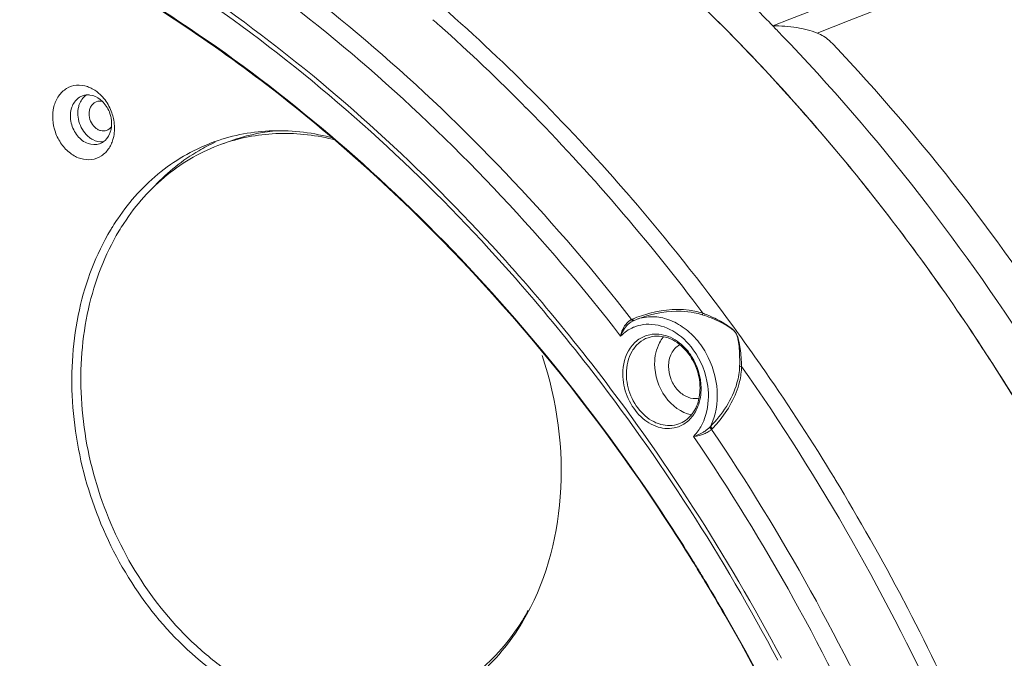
# Model space of a CAD drawing. Header units: millimetres. Extents: x 29170 to 33192, y 579 to 3108.
# Tile 115 of 256: x 30375 to 30452, y 2390 to 2441. Entities that reach past the tile are written whole.
import ezdxf

# ---------------------------------------------------------------- set-up
doc = ezdxf.new("R2010")
doc.units = ezdxf.units.MM
doc.layers.add('细实线', color=7, linetype='Continuous', lineweight=13)

msp = doc.modelspace()

# ---------------------------------------------------------------- linework, layer by layer
at = {"layer": '细实线'}
for p, q in [((30415.492, 2434.536), (30415.535, 2434.493)), ((30415.535, 2434.493), (30415.629, 2434.397)), ((30414.67, 2433.573), (30414.611, 2433.634)), ((30414.745, 2433.497), (30414.67, 2433.573)), ((30391.411, 2431.063), (30390.65, 2430.791)), ((30422.695, 2426.751), (30422.828, 2426.597)), ((30421.835, 2425.792), (30421.709, 2425.939)), ((30422.935, 2416.936), (30422.897, 2417.002)), ((30423.004, 2416.965), (30422.97, 2417.035)), ((30423.028, 2416.902), (30422.993, 2416.886)), ((30423.043, 2416.908), (30423.324, 2417.023)), ((30423.543, 2417.101), (30423.324, 2417.023)), ((30422.98, 2416.879), (30422.993, 2416.886)), ((30431.18, 2416.045), (30431.327, 2415.842)), ((30438.868, 2404.486), (30438.907, 2404.423)), ((30444.268, 2394.931), (30444.301, 2394.868))]:
    msp.add_line(p, q, dxfattribs=at)
for centre, radius, start, end in [((30325.204, 2334.13), 151.869, 44.246, 45.63677), ((30310.547, 2330.589), 147.711, 44.72641, 48.69819), ((30311.577, 2332.187), 144.588, 48.28237, 48.5609), ((30308.805, 2329.155), 148.696, 44.63825, 48.26221), ((30324.123, 2333.07), 153.383, 43.88653, 44.2477), ((30380.122, 2433.422), 1.24, 109.68785, 121.31124), ((30380.123, 2433.415), 1.247, 94.64539, 109.60654), ((30305.697, 2325.724), 154.58, 40.81046, 44.67018), ((30378.417, 2432.004), 3.808, 12.22141, 19.02455), ((30304.223, 2324.688), 155.096, 40.75515, 44.55233), ((30378.551, 2432.03), 3.672, 3.12214, 12.26541), ((30381.264, 2432.666), 0.875, 321.05591, 322.73136), ((30378.769, 2432.045), 3.454, 356.6114, 3.07775), ((30396.279, 2417.41), 14.495, 96.41806, 109.62259), ((30315.283, 2326.742), 161.31, 38.24901, 40.77211), ((30315.748, 2327.129), 160.705, 38.25076, 40.76411), ((30380.633, 2431.99), 1.24, 289.68785, 301.31124), ((30380.626, 2432.002), 1.254, 301.32098, 303.82602), ((30379.446, 2431.933), 2.765, 337.21767, 345.6504), ((30395.338, 2414.42), 17.237, 76.23339, 76.5146), ((30300.419, 2321.133), 161.576, 36.12815, 40.74725), ((30312.764, 2324.757), 164.517, 35.63964, 38.25616), ((30312.295, 2324.407), 165.102, 35.65048, 38.24323), ((30299.42, 2320.59), 161.409, 36.8963, 40.67537), ((30397.619, 2414.653), 18.297, 145.83528, 148.11368), ((30397.855, 2414.505), 18.576, 148.1105, 149.12937), ((30398.225, 2414.589), 18.238, 146.88034, 149.13582), ((30304.466, 2324.085), 145.566, 41.34268, 42.57111), ((30304.15, 2323.961), 146.222, 41.29626, 42.51941), ((30309.132, 2322.156), 168.985, 32.90857, 35.64575), ((30309.704, 2322.548), 168.291, 32.91159, 35.64371), ((30423.464, 2415.851), 1.283, 112.61889, 116.19061), ((30427.057, 2407.238), 10.615, 108.61567, 112.64457), ((30423.539, 2415.738), 1.27, 112.97945, 115.41236), ((30424.462, 2413.832), 3.387, 105.67411, 109.6359), ((30427.084, 2407.199), 10.516, 109.65147, 110.94529), ((30424.477, 2413.77), 3.451, 94.12026, 105.63741), ((30427.033, 2407.341), 10.366, 108.60059, 109.65088), ((30426.885, 2407.752), 10.073, 104.63745, 108.61765), ((30426.747, 2411.993), 5.644, 72.42349, 78.99457), ((30426.726, 2411.986), 5.788, 72.12419, 78.70581), ((30424.913, 2407.848), 10.293, 67.6537, 69.58872), ((30424.223, 2413.583), 3.042, 110.92255, 112.85347), ((30424.229, 2413.566), 3.059, 105.32857, 110.91657), ((30297.343, 2318.802), 165.435, 36.00112, 36.15197), ((30296.518, 2318.208), 166.451, 34.91494, 35.91369), ((30306.814, 2320.658), 171.744, 30.01896, 32.91701), ((30306.516, 2320.477), 172.093, 30.02253, 32.90454), ((30295.749, 2317.668), 167.391, 34.66793, 34.91566), ((30294.062, 2316.514), 169.435, 31.27932, 34.6643), ((30424.025, 2411.564), 4.333, 0.0576, 0.72453), ((30427.907, 2412.202), 1.425, 271.3958, 281.24467), ((30428.166, 2409.379), 1.224, 316.0296, 319.23934), ((30430.022, 2409.174), 1.174, 219.83438, 223.99948), ((30428.352, 2409.265), 1.226, 312.3318, 316.02977), ((30421.982, 2415.417), 10.082, 316.00246, 320.00363), ((30290.927, 2314.587), 173.114, 27.65251, 31.26143), ((30298.388, 2317.854), 152.12, 31.88838, 34.19362), ((30298.28, 2317.822), 152.263, 31.88177, 34.18451), ((30297.235, 2317.127), 153.483, 31.41678, 31.89126), ((30297.203, 2317.144), 153.536, 31.40038, 31.88445), ((30296.956, 2316.957), 153.81, 31.11872, 31.41685), ((30296.987, 2317.011), 153.79, 31.23619, 31.40047), ((30296.845, 2316.925), 153.956, 31.06251, 31.23618), ((30296.443, 2316.649), 154.407, 29.95773, 31.11811), ((30296.215, 2316.549), 154.689, 29.95333, 31.06179), ((30288.044, 2313.055), 176.38, 24.06723, 27.63563), ((30398.443, 2403.182), 18.669, 329.13505, 330.90123), ((30292.136, 2314.367), 159.314, 11.49674, 29.90073), ((30398.736, 2403.008), 18.327, 327.83817, 329.13295)]:
    msp.add_arc(centre, radius, start, end, dxfattribs=at)
for points, knots in [([(30367.233, 2475.641), (30373.695, 2474.332), (30386.65, 2470.355), (30405.058, 2460.875), (30422.334, 2448.053), (30432.629, 2437.672), (30437.467, 2432.061)], [0, 0, 0, 0, 0.235271, 0.480385, 0.735585, 1, 1, 1, 1]), ([(30437.445, 2432.086), (30428.35, 2442.631), (30412.739, 2456.558), (30388.98, 2469.315), (30376.624, 2473.475), (30370.444, 2474.936)], [0, 0, 0, 0, 0.518058, 0.763784, 1, 1, 1, 1]), ([(30308.019, 2452.8), (30312.815, 2454.515), (30322.858, 2457.002), (30338.518, 2457.701), (30354.437, 2455.384), (30370.213, 2450.126), (30385.473, 2442.068), (30404.907, 2427.681), (30417.221, 2413.634), (30424.213, 2403.344)], [0, 0, 0, 0, 0.112693, 0.227095, 0.344694, 0.466547, 0.593223, 0.724785, 1, 1, 1, 1]), ([(30380.945, 2453.601), (30388.907, 2449.179), (30404.216, 2438.249), (30417.034, 2424.531), (30422.897, 2417.002)], [0, 0, 0, 0, 0.488362, 1, 1, 1, 1]), ([(30422.027, 2415.699), (30416.125, 2423.318), (30403.196, 2437.179), (30387.703, 2448.165), (30379.643, 2452.579)], [0, 0, 0, 0, 0.511891, 1, 1, 1, 1]), ([(30383.342, 2446.037), (30385.902, 2444.478), (30396.151, 2437.691), (30405.383, 2429.401), (30411.667, 2422.561)], [0, 0, 0, 0, 0.24396, 1, 1, 1, 1]), ([(30384.495, 2445.773), (30386.971, 2444.228), (30396.877, 2437.534), (30405.819, 2429.441), (30411.923, 2422.784)], [0, 0, 0, 0, 0.244181, 1, 1, 1, 1]), ([(30383.709, 2442.718), (30391.605, 2437.908), (30406.618, 2426.074), (30418.792, 2411.388), (30424.237, 2403.373)], [0, 0, 0, 0, 0.488256, 1, 1, 1, 1]), ([(30437.49, 2439.532), (30436.976, 2439.738), (30435.813, 2440.02), (30434.627, 2440.098), (30433.996, 2440.095)], [0, 0, 0, 0, 0.46754, 1, 1, 1, 1]), ([(30460.789, 2403.448), (30458.993, 2406.763), (30451.507, 2419.576), (30442.341, 2431.423), (30434.668, 2439.4)], [0, 0, 0, 0, 0.254074, 1, 1, 1, 1]), ([(30438.739, 2438.653), (30438.646, 2438.752), (30438.279, 2439.108), (30437.838, 2439.393), (30437.49, 2439.532)], [0, 0, 0, 0, 0.265889, 1, 1, 1, 1]), ([(30462.972, 2405.359), (30461.285, 2408.408), (30454.268, 2420.231), (30445.793, 2431.199), (30438.739, 2438.653)], [0, 0, 0, 0, 0.253452, 1, 1, 1, 1]), ([(30377.458, 2433.745), (30377.535, 2434.043), (30377.774, 2434.599), (30378.415, 2435.219), (30379.246, 2435.488), (30379.82, 2435.408), (30380.091, 2435.317)], [0, 0, 0, 0, 0.266776, 0.513033, 0.75157, 1, 1, 1, 1]), ([(30380.469, 2435.153), (30380.539, 2435.116), (30380.819, 2434.95), (30381.069, 2434.736), (30381.237, 2434.557)], [0, 0, 0, 0, 0.242888, 1, 1, 1, 1]), ([(30378.822, 2433.539), (30378.835, 2433.59), (30378.895, 2433.786), (30378.987, 2433.973), (30379.075, 2434.098)], [0, 0, 0, 0, 0.25783, 1, 1, 1, 1]), ([(30379.658, 2434.303), (30379.571, 2434.179), (30379.48, 2433.994), (30379.421, 2433.799), (30379.408, 2433.748)], [0, 0, 0, 0, 0.742258, 1, 1, 1, 1]), ([(30380.022, 2434.658), (30380.113, 2434.665), (30380.497, 2434.655), (30380.866, 2434.483), (30381.095, 2434.304)], [0, 0, 0, 0, 0.238115, 1, 1, 1, 1]), ([(30380.794, 2434.129), (30380.71, 2434.099), (30380.547, 2434.004), (30380.364, 2433.78), (30380.25, 2433.496), (30380.226, 2433.287), (30380.226, 2433.18)], [0, 0, 0, 0, 0.229214, 0.469097, 0.725922, 1, 1, 1, 1]), ([(30381.246, 2434.148), (30381.171, 2434.167), (30381.017, 2434.184), (30380.865, 2434.155), (30380.794, 2434.129)], [0, 0, 0, 0, 0.508222, 1, 1, 1, 1]), ([(30381.095, 2434.304), (30381.182, 2434.237), (30381.514, 2433.933), (30381.75, 2433.528), (30381.862, 2433.206)], [0, 0, 0, 0, 0.241985, 1, 1, 1, 1]), ([(30381.237, 2434.557), (30381.323, 2434.465), (30381.651, 2434.073), (30381.892, 2433.61), (30382.017, 2433.246)], [0, 0, 0, 0, 0.245409, 1, 1, 1, 1]), ([(30381.796, 2430.483), (30381.642, 2430.242), (30381.242, 2429.821), (30380.423, 2429.514), (30379.532, 2429.602), (30378.697, 2430.047), (30378.006, 2430.78), (30377.379, 2431.995), (30377.291, 2433.092), (30377.458, 2433.745)], [0, 0, 0, 0, 0.113795, 0.223258, 0.336534, 0.459355, 0.592268, 0.731337, 1, 1, 1, 1]), ([(30381.051, 2430.823), (30380.767, 2430.722), (30380.063, 2430.754), (30379.232, 2431.42), (30378.747, 2432.417), (30378.732, 2433.187), (30378.822, 2433.539)], [0, 0, 0, 0, 0.218115, 0.46641, 0.737235, 1, 1, 1, 1]), ([(30379.408, 2433.748), (30379.298, 2433.317), (30379.366, 2432.374), (30379.894, 2431.591), (30380.246, 2431.317)], [0, 0, 0, 0, 0.499061, 1, 1, 1, 1]), ([(30380.226, 2433.18), (30380.226, 2432.983), (30380.309, 2432.59), (30380.584, 2432.178), (30380.881, 2431.95), (30381.121, 2431.846), (30381.368, 2431.814), (30381.528, 2431.843), (30381.602, 2431.869)], [0, 0, 0, 0, 0.270207, 0.536732, 0.662327, 0.780572, 0.892247, 1, 1, 1, 1]), ([(30381.862, 2433.206), (30381.899, 2433.096), (30382.017, 2432.664), (30382.016, 2432.195), (30381.933, 2431.874)], [0, 0, 0, 0, 0.258699, 1, 1, 1, 1]), ([(30381.933, 2431.874), (30381.909, 2431.778), (30381.791, 2431.427), (30381.549, 2431.112), (30381.324, 2430.961)], [0, 0, 0, 0, 0.266583, 1, 1, 1, 1]), ([(30381.602, 2431.869), (30381.668, 2431.893), (30381.795, 2431.96), (30381.899, 2432.06), (30381.944, 2432.116)], [0, 0, 0, 0, 0.492751, 1, 1, 1, 1]), ([(30399.45, 2431.262), (30397.904, 2431.68), (30394.731, 2432.092), (30391.575, 2431.511), (30390.119, 2430.99)], [0, 0, 0, 0, 0.508888, 1, 1, 1, 1]), ([(30399.357, 2431.181), (30398.622, 2431.358), (30397.142, 2431.611), (30394.913, 2431.675), (30392.732, 2431.418), (30391.329, 2431.034), (30390.65, 2430.791)], [0, 0, 0, 0, 0.256858, 0.507997, 0.75506, 1, 1, 1, 1]), ([(30380.246, 2431.317), (30380.329, 2431.253), (30380.654, 2431.038), (30381.064, 2430.937), (30381.348, 2430.967)], [0, 0, 0, 0, 0.268082, 1, 1, 1, 1]), ([(30390.119, 2430.99), (30388.599, 2430.447), (30385.668, 2428.802), (30383.422, 2426.317), (30382.479, 2424.928)], [0, 0, 0, 0, 0.49033, 1, 1, 1, 1]), ([(30390.148, 2430.945), (30389.706, 2430.743), (30387.96, 2429.841), (30386.401, 2428.586), (30385.385, 2427.512)], [0, 0, 0, 0, 0.247166, 1, 1, 1, 1]), ([(30390.65, 2430.791), (30389.879, 2430.516), (30388.374, 2429.827), (30386.309, 2428.415), (30384.466, 2426.651), (30383.425, 2425.281), (30382.95, 2424.554)], [0, 0, 0, 0, 0.243634, 0.489973, 0.741438, 1, 1, 1, 1]), ([(30381.911, 2424.036), (30380.759, 2422.11), (30379.085, 2417.667), (30378.604, 2410.433), (30380.042, 2403.046), (30383.258, 2396.213), (30387.952, 2390.581), (30393.71, 2386.707), (30400.017, 2385.026), (30404.223, 2385.588), (30406.104, 2386.261)], [0, 0, 0, 0, 0.121192, 0.251256, 0.386942, 0.523214, 0.65487, 0.778127, 0.892148, 1, 1, 1, 1]), ([(30406.006, 2386.629), (30405.081, 2386.327), (30403.146, 2385.909), (30400.145, 2385.873), (30397.108, 2386.42), (30394.115, 2387.534), (30391.239, 2389.182), (30387.607, 2392.072), (30383.766, 2396.773), (30380.678, 2403.464), (30379.528, 2409.539), (30379.572, 2414.358), (30380.08, 2417.807), (30381.053, 2421.033), (30382.017, 2423.021), (30382.57, 2423.945)], [0, 0, 0, 0, 0.053663, 0.108264, 0.164494, 0.222829, 0.283497, 0.346479, 0.477962, 0.613848, 0.749017, 0.814896, 0.878869, 0.94061, 1, 1, 1, 1]), ([(30413.753, 2420.24), (30415.736, 2417.987), (30423.489, 2408.611), (30430.106, 2398.304), (30434.391, 2390.205)], [0, 0, 0, 0, 0.246708, 1, 1, 1, 1]), ([(30414.008, 2420.461), (30415.993, 2418.202), (30423.755, 2408.801), (30430.38, 2398.471), (30434.671, 2390.354)], [0, 0, 0, 0, 0.246721, 1, 1, 1, 1]), ([(30423.727, 2417.165), (30424.707, 2417.495), (30426.107, 2417.747), (30427.484, 2417.6), (30427.824, 2417.533)], [0, 0, 0, 0, 0.749153, 1, 1, 1, 1]), ([(30422.027, 2415.699), (30422.052, 2415.827), (30422.191, 2416.335), (30422.535, 2416.831), (30422.897, 2417.002)], [0, 0, 0, 0, 0.245535, 1, 1, 1, 1]), ([(30422.98, 2416.879), (30422.974, 2416.877), (30422.956, 2416.907), (30422.944, 2416.921), (30422.935, 2416.936)], [0, 0, 0, 0, 0.286211, 1, 1, 1, 1]), ([(30423.043, 2416.908), (30423.039, 2416.903), (30423.019, 2416.938), (30423.012, 2416.949), (30423.004, 2416.965)], [0, 0, 0, 0, 0.25116, 1, 1, 1, 1]), ([(30424.229, 2417.213), (30424.652, 2417.243), (30425.541, 2417.144), (30426.792, 2416.569), (30427.905, 2415.623), (30429.094, 2413.969), (30429.846, 2411.504), (30429.519, 2409.437), (30429.093, 2408.58)], [0, 0, 0, 0, 0.109802, 0.22698, 0.352364, 0.484264, 0.751586, 1, 1, 1, 1]), ([(30428.451, 2417.373), (30428.455, 2417.38), (30428.475, 2417.419), (30428.491, 2417.461), (30428.503, 2417.495)], [0, 0, 0, 0, 0.174882, 1, 1, 1, 1]), ([(30428.451, 2417.373), (30428.688, 2417.298), (30429.156, 2417.13), (30429.835, 2416.826), (30430.382, 2416.53), (30430.789, 2416.251), (30430.983, 2416.09), (30431.055, 2415.989)], [0, 0, 0, 0, 0.250433, 0.500886, 0.750271, 0.874995, 1, 1, 1, 1]), ([(30428.826, 2417.368), (30429.235, 2417.2), (30429.833, 2416.909), (30430.578, 2416.447), (30430.928, 2416.166), (30431.055, 2415.989)], [0, 0, 0, 0, 0.50157, 0.751985, 1, 1, 1, 1]), ([(30422.027, 2415.699), (30422.07, 2415.814), (30422.277, 2416.278), (30422.632, 2416.709), (30422.98, 2416.879)], [0, 0, 0, 0, 0.240424, 1, 1, 1, 1]), ([(30427.743, 2414.623), (30427.315, 2415.213), (30426.289, 2416.201), (30424.899, 2416.629), (30424.247, 2416.628)], [0, 0, 0, 0, 0.527727, 1, 1, 1, 1]), ([(30422.2, 2412.711), (30422.2, 2413.42), (30422.464, 2414.506), (30423.417, 2415.489), (30424.017, 2415.745), (30424.321, 2415.807)], [0, 0, 0, 0, 0.529009, 0.76885, 1, 1, 1, 1]), ([(30422.479, 2412.723), (30422.479, 2413.341), (30422.688, 2414.278), (30423.443, 2415.194), (30423.931, 2415.48), (30424.185, 2415.571)], [0, 0, 0, 0, 0.52867, 0.769682, 1, 1, 1, 1]), ([(30428.276, 2411.61), (30428.275, 2412.203), (30428.023, 2413.392), (30427.059, 2414.846), (30425.683, 2415.728), (30424.62, 2415.727), (30424.185, 2415.571)], [0, 0, 0, 0, 0.274061, 0.544092, 0.786633, 1, 1, 1, 1]), ([(30424.321, 2415.807), (30424.793, 2415.903), (30425.867, 2415.78), (30426.722, 2415.158), (30427.092, 2414.768)], [0, 0, 0, 0, 0.47245, 1, 1, 1, 1]), ([(30425.377, 2415.616), (30425.268, 2415.478), (30424.863, 2414.852), (30424.706, 2414.085), (30424.706, 2413.518)], [0, 0, 0, 0, 0.236365, 1, 1, 1, 1]), ([(30431.055, 2415.989), (30431.089, 2415.942), (30431.135, 2415.837), (30431.219, 2415.632), (30431.298, 2415.256), (30431.366, 2414.708), (30431.398, 2414.028), (30431.395, 2413.566), (30431.389, 2413.331)], [0, 0, 0, 0, 0.063963, 0.1259, 0.245807, 0.487719, 0.738916, 1, 1, 1, 1]), ([(30431.055, 2415.989), (30431.187, 2415.806), (30431.329, 2415.366), (30431.482, 2414.469), (30431.532, 2413.777), (30431.544, 2413.309)], [0, 0, 0, 0, 0.246354, 0.489412, 1, 1, 1, 1]), ([(30426.659, 2415.002), (30426.391, 2414.853), (30425.927, 2414.33), (30425.8, 2413.662), (30425.8, 2413.316)], [0, 0, 0, 0, 0.470109, 1, 1, 1, 1]), ([(30427.092, 2414.768), (30427.287, 2414.562), (30427.991, 2413.653), (30428.347, 2412.48), (30428.358, 2411.618)], [0, 0, 0, 0, 0.247944, 1, 1, 1, 1]), ([(30414.313, 2393.214), (30416.069, 2396.153), (30418.059, 2403.337), (30417.033, 2410.611), (30415.866, 2414.157)], [0, 0, 0, 0, 0.478394, 1, 1, 1, 1]), ([(30424.706, 2413.518), (30424.707, 2412.606), (30425.257, 2410.837), (30426.785, 2409.665), (30427.597, 2409.505)], [0, 0, 0, 0, 0.524311, 1, 1, 1, 1]), ([(30425.8, 2413.316), (30425.801, 2412.994), (30425.921, 2412.346), (30426.396, 2411.511), (30427.094, 2410.922), (30427.672, 2410.771), (30427.942, 2410.778)], [0, 0, 0, 0, 0.265365, 0.530234, 0.777364, 1, 1, 1, 1]), ([(30431.389, 2413.331), (30431.376, 2412.884), (30431.076, 2411.107), (30430.029, 2409.536), (30429.093, 2408.58)], [0, 0, 0, 0, 0.250176, 1, 1, 1, 1]), ([(30431.544, 2413.309), (30431.536, 2412.909), (30431.311, 2411.313), (30430.476, 2409.856), (30429.706, 2408.937)], [0, 0, 0, 0, 0.250155, 1, 1, 1, 1]), ([(30431.389, 2413.331), (30431.399, 2413.327), (30431.45, 2413.314), (30431.502, 2413.31), (30431.544, 2413.309)], [0, 0, 0, 0, 0.208525, 1, 1, 1, 1]), ([(30458.229, 2354.22), (30455.646, 2364.813), (30448.534, 2385.465), (30437.756, 2404.472), (30431.544, 2413.309)], [0, 0, 0, 0, 0.502319, 1, 1, 1, 1]), ([(30426.237, 2408.472), (30425.767, 2408.376), (30424.695, 2408.499), (30423.358, 2409.465), (30422.437, 2410.944), (30422.201, 2412.123), (30422.2, 2412.711)], [0, 0, 0, 0, 0.219524, 0.464562, 0.731203, 1, 1, 1, 1]), ([(30426.608, 2408.791), (30426.163, 2408.632), (30425.086, 2408.625), (30423.696, 2409.505), (30422.731, 2410.952), (30422.48, 2412.133), (30422.479, 2412.723)], [0, 0, 0, 0, 0.217817, 0.460878, 0.728566, 1, 1, 1, 1]), ([(30428.162, 2410.662), (30428.181, 2410.737), (30428.248, 2411.049), (30428.276, 2411.369), (30428.276, 2411.61)], [0, 0, 0, 0, 0.244576, 1, 1, 1, 1]), ([(30428.358, 2411.568), (30428.358, 2411.474), (30428.347, 2411.107), (30428.287, 2410.74), (30428.213, 2410.477)], [0, 0, 0, 0, 0.255317, 1, 1, 1, 1]), ([(30428.496, 2408.88), (30428.594, 2409.092), (30428.931, 2410.014), (30428.979, 2411.029), (30428.881, 2411.767)], [0, 0, 0, 0, 0.238966, 1, 1, 1, 1]), ([(30426.608, 2408.791), (30426.981, 2408.925), (30427.693, 2409.446), (30428.054, 2410.235), (30428.162, 2410.662)], [0, 0, 0, 0, 0.473869, 1, 1, 1, 1]), ([(30428.213, 2410.477), (30428.119, 2410.142), (30427.843, 2409.516), (30427.364, 2409.02), (30427.098, 2408.837)], [0, 0, 0, 0, 0.518172, 1, 1, 1, 1]), ([(30427.763, 2407.804), (30427.837, 2407.88), (30428.127, 2408.204), (30428.358, 2408.581), (30428.496, 2408.88)], [0, 0, 0, 0, 0.243242, 1, 1, 1, 1]), ([(30429.047, 2408.529), (30429.05, 2408.522), (30429.071, 2408.484), (30429.098, 2408.449), (30429.121, 2408.422)], [0, 0, 0, 0, 0.18086, 1, 1, 1, 1]), ([(30429.093, 2408.58), (30429.098, 2408.568), (30429.138, 2408.507), (30429.19, 2408.454), (30429.235, 2408.414)], [0, 0, 0, 0, 0.167944, 1, 1, 1, 1]), ([(30428.669, 2408.223), (30428.593, 2408.174), (30428.305, 2408.005), (30427.995, 2407.878), (30427.763, 2407.804)], [0, 0, 0, 0, 0.270208, 1, 1, 1, 1]), ([(30428.994, 2408.212), (30428.897, 2408.145), (30428.513, 2407.936), (30428.079, 2407.832), (30427.763, 2407.804)], [0, 0, 0, 0, 0.270699, 1, 1, 1, 1]), ([(30452.15, 2352.784), (30449.751, 2362.607), (30443.217, 2381.783), (30433.408, 2399.515), (30427.763, 2407.804)], [0, 0, 0, 0, 0.502057, 1, 1, 1, 1]), ([(30429.178, 2408.358), (30434.748, 2400.134), (30444.45, 2382.57), (30450.975, 2363.601), (30453.396, 2353.882)], [0, 0, 0, 0, 0.497935, 1, 1, 1, 1]), ([(30430.221, 2393.754), (30437.006, 2381.982), (30447.476, 2356.733), (30451.266, 2329.64), (30451.279, 2316.222)], [0, 0, 0, 0, 0.503149, 1, 1, 1, 1]), ([(30406.104, 2386.261), (30407.779, 2386.859), (30411.002, 2388.743), (30413.357, 2391.616), (30414.313, 2393.214)], [0, 0, 0, 0, 0.488584, 1, 1, 1, 1]), ([(30414.251, 2393.252), (30413.774, 2392.493), (30412.721, 2391.065), (30410.844, 2389.224), (30408.728, 2387.755), (30407.18, 2387.042), (30406.387, 2386.759)], [0, 0, 0, 0, 0.258978, 0.510532, 0.756693, 1, 1, 1, 1])]:
    msp.add_open_spline(points, degree=3, knots=knots, dxfattribs=at)
for points in [[(30433.996, 2440.095), (30448.392, 2445.749), (30462.791, 2451.399), (30477.191, 2457.043)], [(30437.49, 2439.532), (30450.963, 2444.81), (30464.438, 2450.083), (30477.914, 2455.353)], [(30380.091, 2435.317), (30380.221, 2435.273), (30380.348, 2435.218), (30380.469, 2435.153)], [(30379.075, 2434.098), (30379.181, 2434.25), (30379.32, 2434.385), (30379.478, 2434.481)], [(30380.018, 2434.661), (30379.877, 2434.567), (30379.754, 2434.442), (30379.658, 2434.303)], [(30382.216, 2431.841), (30382.205, 2431.641), (30382.175, 2431.442), (30382.125, 2431.248)], [(30381.996, 2430.862), (30381.94, 2430.731), (30381.874, 2430.603), (30381.796, 2430.483)], [(30424.339, 2417.499), (30425.476, 2417.795), (30426.708, 2417.894), (30427.86, 2417.662)], [(30423.041, 2416.386), (30422.665, 2416.227), (30422.316, 2415.988), (30422.027, 2415.699)], [(30424.247, 2416.628), (30423.969, 2416.627), (30423.688, 2416.59), (30423.42, 2416.517)], [(30428.881, 2411.767), (30428.746, 2412.783), (30428.346, 2413.794), (30427.743, 2414.623)], [(30427.098, 2408.837), (30426.841, 2408.661), (30426.543, 2408.534), (30426.237, 2408.472)], [(30429.047, 2408.529), (30428.934, 2408.412), (30428.805, 2408.312), (30428.669, 2408.223)], [(30429.178, 2408.358), (30429.121, 2408.305), (30429.059, 2408.256), (30428.994, 2408.212)]]:
    msp.add_open_spline(points, degree=3, dxfattribs=at)

doc.saveas('drawing.dxf')
